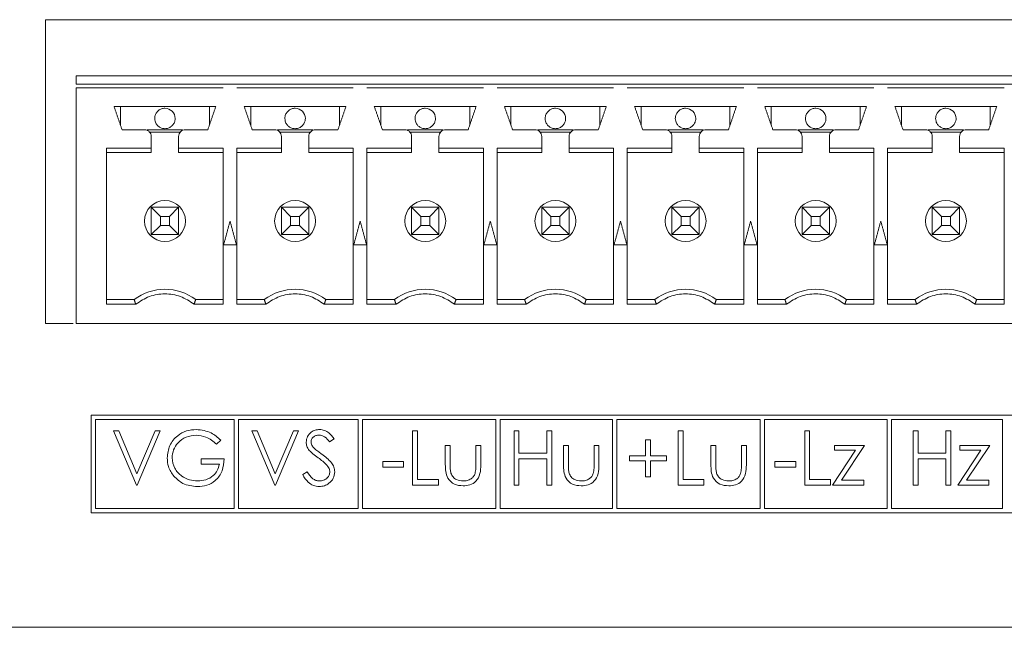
# Model space of a CAD drawing. Header units: inches. Extents: x 0.2 to 16.3, y 0.2 to 11.5.
# Tile 58 of 73: x 7.7 to 8.9, y 9.3 to 10. Entities that reach past the tile are written whole.
import ezdxf

# ---------------------------------------------------------------- set-up
doc = ezdxf.new("R2010")
doc.units = ezdxf.units.IN
doc.header["$MEASUREMENT"] = 0

msp = doc.modelspace()

# ---------------------------------------------------------------- linework, layer by layer
at = {"color": 7, "linetype": 'Continuous', "lineweight": 15}
for p, q in [((7.7564, 9.9653), (9.9814, 9.9653)), ((7.7564, 9.6153), (7.7564, 9.9653)), ((7.7917, 9.8909), (7.7917, 9.9008)), ((9.9464, 9.9008), (7.7917, 9.9008)), ((7.8429, 9.8437), (7.8429, 9.8653)), ((7.9453, 9.8653), (7.9453, 9.8437)), ((7.9929, 9.8437), (7.9929, 9.8653)), ((8.0953, 9.8653), (8.0953, 9.8437)), ((8.1429, 9.8437), (8.1429, 9.8653)), ((8.2453, 9.8653), (8.2453, 9.8437)), ((8.2929, 9.8437), (8.2929, 9.8653)), ((8.3953, 9.8653), (8.3953, 9.8437)), ((8.4429, 9.8437), (8.4429, 9.8653)), ((8.5453, 9.8653), (8.5453, 9.8437)), ((8.5929, 9.8437), (8.5929, 9.8653)), ((8.6953, 9.8653), (8.6953, 9.8437)), ((8.7429, 9.8437), (8.7429, 9.8653)), ((8.8453, 9.8653), (8.8453, 9.8437)), ((7.8738, 9.8385), (7.9144, 9.8385)), ((8.0238, 9.8385), (8.0644, 9.8385)), ((8.1738, 9.8385), (8.2144, 9.8385)), ((8.3238, 9.8385), (8.3644, 9.8385)), ((8.4738, 9.8385), (8.5144, 9.8385)), ((8.6238, 9.8385), (8.6644, 9.8385)), ((8.7738, 9.8385), (8.8144, 9.8385)), ((7.9118, 9.8358), (7.8763, 9.8358)), ((8.0618, 9.8358), (8.0263, 9.8358)), ((8.2118, 9.8358), (8.1763, 9.8358)), ((8.3618, 9.8358), (8.3263, 9.8358)), ((8.5118, 9.8358), (8.4763, 9.8358)), ((8.6618, 9.8358), (8.6263, 9.8358)), ((8.8118, 9.8358), (8.7763, 9.8358)), ((7.8783, 9.8122), (7.8269, 9.8122)), ((7.9098, 9.8122), (7.9612, 9.8122)), ((8.0283, 9.8122), (7.9769, 9.8122)), ((8.0598, 9.8122), (8.1112, 9.8122)), ((8.1783, 9.8122), (8.1269, 9.8122)), ((8.2098, 9.8122), (8.2612, 9.8122)), ((8.3283, 9.8122), (8.2769, 9.8122)), ((8.3598, 9.8122), (8.4112, 9.8122)), ((8.4783, 9.8122), (8.4269, 9.8122)), ((8.5098, 9.8122), (8.5612, 9.8122)), ((8.6283, 9.8122), (8.5769, 9.8122)), ((8.6598, 9.8122), (8.7112, 9.8122)), ((8.7783, 9.8122), (8.7269, 9.8122)), ((8.8098, 9.8122), (8.8612, 9.8122)), ((7.8889, 9.7386), (7.8783, 9.7492)), ((7.8783, 9.7492), (7.9098, 9.7492)), ((7.8783, 9.7177), (7.8783, 9.7492)), ((7.9098, 9.7492), (7.8993, 9.7386)), ((7.9098, 9.7492), (7.9098, 9.7177)), ((8.0389, 9.7386), (8.0283, 9.7492)), ((8.0283, 9.7492), (8.0598, 9.7492)), ((8.0283, 9.7177), (8.0283, 9.7492)), ((8.0598, 9.7492), (8.0493, 9.7386)), ((8.0598, 9.7492), (8.0598, 9.7177)), ((8.1783, 9.7492), (8.1889, 9.7386)), ((8.1783, 9.7177), (8.1783, 9.7492)), ((8.1783, 9.7492), (8.2098, 9.7492)), ((8.2098, 9.7492), (8.1993, 9.7386)), ((8.2098, 9.7492), (8.2098, 9.7177)), ((8.3283, 9.7492), (8.3389, 9.7386)), ((8.3283, 9.7177), (8.3283, 9.7492)), ((8.3283, 9.7492), (8.3598, 9.7492)), ((8.3493, 9.7386), (8.3598, 9.7492)), ((8.3598, 9.7492), (8.3598, 9.7177)), ((8.4783, 9.7492), (8.4889, 9.7386)), ((8.4783, 9.7492), (8.5098, 9.7492)), ((8.4783, 9.7177), (8.4783, 9.7492)), ((8.5098, 9.7492), (8.4993, 9.7386)), ((8.5098, 9.7492), (8.5098, 9.7177)), ((8.6283, 9.7492), (8.6389, 9.7386)), ((8.6283, 9.7177), (8.6283, 9.7492)), ((8.6283, 9.7492), (8.6598, 9.7492)), ((8.6493, 9.7386), (8.6598, 9.7492)), ((8.6598, 9.7492), (8.6598, 9.7177)), ((8.7889, 9.7386), (8.7783, 9.7492)), ((8.7783, 9.7177), (8.7783, 9.7492)), ((8.7783, 9.7492), (8.8098, 9.7492)), ((8.8098, 9.7492), (8.7993, 9.7386)), ((8.8098, 9.7492), (8.8098, 9.7177)), ((7.8993, 9.7386), (7.8889, 9.7386)), ((7.8889, 9.7386), (7.8889, 9.7282)), ((7.8993, 9.7282), (7.8993, 9.7386)), ((8.0493, 9.7386), (8.0389, 9.7386)), ((8.0389, 9.7386), (8.0389, 9.7282)), ((8.0493, 9.7282), (8.0493, 9.7386)), ((8.1889, 9.7386), (8.1889, 9.7282)), ((8.1993, 9.7386), (8.1889, 9.7386)), ((8.1993, 9.7282), (8.1993, 9.7386)), ((8.3389, 9.7386), (8.3389, 9.7282)), ((8.3493, 9.7386), (8.3389, 9.7386)), ((8.3493, 9.7282), (8.3493, 9.7386)), ((8.4889, 9.7386), (8.4889, 9.7282)), ((8.4993, 9.7386), (8.4889, 9.7386)), ((8.4993, 9.7282), (8.4993, 9.7386)), ((8.6389, 9.7386), (8.6389, 9.7282)), ((8.6493, 9.7386), (8.6389, 9.7386)), ((8.6493, 9.7282), (8.6493, 9.7386)), ((8.7889, 9.7386), (8.7889, 9.7282)), ((8.7993, 9.7386), (8.7889, 9.7386)), ((8.7993, 9.7282), (8.7993, 9.7386)), ((7.8783, 9.7177), (7.8889, 9.7282)), ((7.8889, 9.7282), (7.8993, 9.7282)), ((7.9098, 9.7177), (7.8993, 9.7282)), ((8.0283, 9.7177), (8.0389, 9.7282)), ((8.0389, 9.7282), (8.0493, 9.7282)), ((8.0598, 9.7177), (8.0493, 9.7282)), ((8.1889, 9.7282), (8.1783, 9.7177)), ((8.1889, 9.7282), (8.1993, 9.7282)), ((8.2098, 9.7177), (8.1993, 9.7282)), ((8.3283, 9.7177), (8.3389, 9.7282)), ((8.3389, 9.7282), (8.3493, 9.7282)), ((8.3493, 9.7282), (8.3598, 9.7177)), ((8.4889, 9.7282), (8.4783, 9.7177)), ((8.4889, 9.7282), (8.4993, 9.7282)), ((8.5098, 9.7177), (8.4993, 9.7282)), ((8.6283, 9.7177), (8.6389, 9.7282)), ((8.6389, 9.7282), (8.6493, 9.7282)), ((8.6493, 9.7282), (8.6598, 9.7177)), ((8.7783, 9.7177), (8.7889, 9.7282)), ((8.7889, 9.7282), (8.7993, 9.7282)), ((8.8098, 9.7177), (8.7993, 9.7282)), ((7.9098, 9.7177), (7.8783, 9.7177)), ((8.0598, 9.7177), (8.0283, 9.7177)), ((8.2098, 9.7177), (8.1783, 9.7177)), ((8.3598, 9.7177), (8.3283, 9.7177)), ((8.5098, 9.7177), (8.4783, 9.7177)), ((8.6598, 9.7177), (8.6283, 9.7177)), ((8.8098, 9.7177), (8.7783, 9.7177)), ((7.8586, 9.6429), (7.8269, 9.6429)), ((7.9295, 9.6429), (7.9612, 9.6429)), ((8.0086, 9.6429), (7.9769, 9.6429)), ((8.0795, 9.6429), (8.1112, 9.6429)), ((8.1586, 9.6429), (8.1269, 9.6429)), ((8.2295, 9.6429), (8.2612, 9.6429)), ((8.3086, 9.6429), (8.2769, 9.6429)), ((8.3795, 9.6429), (8.4112, 9.6429)), ((8.4586, 9.6429), (8.4269, 9.6429)), ((8.5295, 9.6429), (8.5612, 9.6429)), ((8.6086, 9.6429), (8.5769, 9.6429)), ((8.6795, 9.6429), (8.7112, 9.6429)), ((8.7586, 9.6429), (8.7269, 9.6429)), ((8.8295, 9.6429), (8.8612, 9.6429)), ((7.7884, 9.6153), (7.7564, 9.6153)), ((9.9529, 9.5096), (7.8091, 9.5096)), ((7.8091, 9.5096), (7.8091, 9.3973)), ((7.8141, 9.5046), (7.8141, 9.4023)), ((7.9738, 9.5046), (7.8141, 9.5046)), ((7.9738, 9.4023), (7.9738, 9.5046)), ((7.9788, 9.5046), (7.9788, 9.4023)), ((8.1169, 9.5046), (7.9788, 9.5046)), ((8.1169, 9.4023), (8.1169, 9.5046)), ((8.1219, 9.5046), (8.1219, 9.4023)), ((8.2754, 9.5046), (8.1219, 9.5046)), ((8.2754, 9.4023), (8.2754, 9.5046)), ((8.2804, 9.5046), (8.2804, 9.4023)), ((8.41, 9.5046), (8.2804, 9.5046)), ((8.41, 9.4023), (8.41, 9.5046)), ((8.415, 9.5046), (8.415, 9.4023)), ((8.5802, 9.5046), (8.415, 9.5046)), ((8.5802, 9.4023), (8.5802, 9.5046)), ((8.7263, 9.5046), (8.5852, 9.5046)), ((8.5852, 9.5046), (8.5852, 9.4023)), ((8.7263, 9.4023), (8.7263, 9.5046)), ((8.7313, 9.5046), (8.7313, 9.4023)), ((8.8592, 9.5046), (8.7313, 9.5046)), ((8.8592, 9.4023), (8.8592, 9.5046)), ((7.835, 9.4916), (7.841, 9.4916)), ((7.8614, 9.4291), (7.835, 9.4916)), ((7.841, 9.4916), (7.8618, 9.4423)), ((7.8618, 9.4423), (7.8827, 9.4916)), ((7.8887, 9.4916), (7.8622, 9.4291)), ((7.8827, 9.4916), (7.8887, 9.4916)), ((7.9944, 9.4916), (8.0005, 9.4916)), ((8.0209, 9.4291), (7.9944, 9.4916)), ((8.0005, 9.4916), (8.0213, 9.4423)), ((8.0213, 9.4423), (8.0421, 9.4916)), ((8.0481, 9.4916), (8.0217, 9.4291)), ((8.0421, 9.4916), (8.0481, 9.4916)), ((8.1795, 9.4916), (8.1852, 9.4916)), ((8.1795, 9.4291), (8.1795, 9.4916)), ((8.1852, 9.4916), (8.1852, 9.4355)), ((8.2965, 9.4916), (8.3021, 9.4916)), ((8.2965, 9.4291), (8.2965, 9.4916)), ((8.3021, 9.4916), (8.3021, 9.466)), ((8.3342, 9.4916), (8.3398, 9.4916)), ((8.3342, 9.466), (8.3342, 9.4916)), ((8.3398, 9.4916), (8.3398, 9.4291)), ((8.4856, 9.4916), (8.4912, 9.4916)), ((8.4856, 9.4291), (8.4856, 9.4916)), ((8.4912, 9.4916), (8.4912, 9.4355)), ((8.6315, 9.4291), (8.6315, 9.4916)), ((8.6315, 9.4916), (8.6371, 9.4916)), ((8.6371, 9.4916), (8.6371, 9.4355)), ((8.7565, 9.4916), (8.7621, 9.4916)), ((8.7565, 9.4291), (8.7565, 9.4916)), ((8.7621, 9.4916), (8.7621, 9.466)), ((8.7941, 9.4916), (8.7997, 9.4916)), ((8.7941, 9.466), (8.7941, 9.4916)), ((8.7997, 9.4916), (8.7997, 9.4291)), ((7.9584, 9.4809), (7.9536, 9.4764)), ((8.089, 9.4826), (8.0839, 9.4788)), ((8.448, 9.4812), (8.4536, 9.4812)), ((8.448, 9.4627), (8.448, 9.4812)), ((8.4536, 9.4812), (8.4536, 9.4627)), ((8.2172, 9.4748), (8.2228, 9.4748)), ((8.2172, 9.4529), (8.2172, 9.4748)), ((8.2228, 9.4748), (8.2228, 9.4536)), ((8.2525, 9.4748), (8.2581, 9.4748)), ((8.2525, 9.4536), (8.2525, 9.4748)), ((8.2581, 9.4748), (8.2581, 9.4525)), ((8.3021, 9.466), (8.3342, 9.466)), ((8.3534, 9.4748), (8.359, 9.4748)), ((8.3534, 9.4529), (8.3534, 9.4748)), ((8.359, 9.4748), (8.359, 9.4536)), ((8.3887, 9.4748), (8.3943, 9.4748)), ((8.3887, 9.4536), (8.3887, 9.4748)), ((8.3943, 9.4748), (8.3943, 9.4525)), ((8.5233, 9.4748), (8.5289, 9.4748)), ((8.5233, 9.4529), (8.5233, 9.4748)), ((8.5289, 9.4748), (8.5289, 9.4536)), ((8.5586, 9.4748), (8.5642, 9.4748)), ((8.5586, 9.4536), (8.5586, 9.4748)), ((8.5642, 9.4748), (8.5642, 9.4525)), ((8.6635, 9.4291), (8.6901, 9.4692)), ((8.6659, 9.4692), (8.6659, 9.4748)), ((8.6659, 9.4748), (8.7004, 9.4748)), ((8.6901, 9.4692), (8.6659, 9.4692)), ((8.7004, 9.4748), (8.6738, 9.4347)), ((8.7621, 9.466), (8.7941, 9.466)), ((8.8078, 9.4291), (8.8343, 9.4692)), ((8.8102, 9.4748), (8.8446, 9.4748)), ((8.8102, 9.4692), (8.8102, 9.4748)), ((8.8343, 9.4692), (8.8102, 9.4692)), ((8.8446, 9.4748), (8.818, 9.4347)), ((7.936, 9.4595), (7.9624, 9.4595)), ((7.936, 9.4531), (7.936, 9.4595)), ((7.9568, 9.4531), (7.936, 9.4531)), ((8.1451, 9.4563), (8.1691, 9.4563)), ((8.1451, 9.4499), (8.1451, 9.4563)), ((8.1691, 9.4563), (8.1691, 9.4499)), ((8.3021, 9.4595), (8.3021, 9.4291)), ((8.3342, 9.4595), (8.3021, 9.4595)), ((8.3342, 9.4291), (8.3342, 9.4595)), ((8.4295, 9.4627), (8.448, 9.4627)), ((8.4295, 9.4571), (8.4295, 9.4627)), ((8.448, 9.4571), (8.4295, 9.4571)), ((8.448, 9.4387), (8.448, 9.4571)), ((8.4536, 9.4627), (8.472, 9.4627)), ((8.4536, 9.4571), (8.4536, 9.4387)), ((8.472, 9.4571), (8.4536, 9.4571)), ((8.472, 9.4627), (8.472, 9.4571)), ((8.597, 9.4499), (8.597, 9.4563)), ((8.597, 9.4563), (8.6211, 9.4563)), ((8.6211, 9.4563), (8.6211, 9.4499)), ((8.7941, 9.4595), (8.7621, 9.4595)), ((8.7621, 9.4595), (8.7621, 9.4291)), ((8.7941, 9.4291), (8.7941, 9.4595)), ((8.0529, 9.4412), (8.0582, 9.4443)), ((8.1691, 9.4499), (8.1451, 9.4499)), ((8.6211, 9.4499), (8.597, 9.4499)), ((8.1852, 9.4355), (8.2092, 9.4355)), ((8.2092, 9.4355), (8.2092, 9.4291)), ((8.4536, 9.4387), (8.448, 9.4387)), ((8.4912, 9.4355), (8.5153, 9.4355)), ((8.5153, 9.4355), (8.5153, 9.4291)), ((8.6371, 9.4355), (8.6611, 9.4355)), ((8.6611, 9.4355), (8.6611, 9.4291)), ((8.6738, 9.4347), (8.6996, 9.4347)), ((8.6996, 9.4347), (8.6996, 9.4291)), ((8.818, 9.4347), (8.8438, 9.4347)), ((8.8438, 9.4347), (8.8438, 9.4291)), ((7.8622, 9.4291), (7.8614, 9.4291)), ((8.0217, 9.4291), (8.0209, 9.4291)), ((8.2092, 9.4291), (8.1795, 9.4291)), ((8.3021, 9.4291), (8.2965, 9.4291)), ((8.3398, 9.4291), (8.3342, 9.4291)), ((8.5153, 9.4291), (8.4856, 9.4291)), ((8.6611, 9.4291), (8.6315, 9.4291)), ((8.6996, 9.4291), (8.6635, 9.4291)), ((8.7621, 9.4291), (8.7565, 9.4291)), ((8.7997, 9.4291), (8.7941, 9.4291)), ((8.8438, 9.4291), (8.8078, 9.4291)), ((7.8091, 9.3973), (9.9529, 9.3973)), ((7.8141, 9.4023), (7.9738, 9.4023)), ((7.9788, 9.4023), (8.1169, 9.4023)), ((8.1219, 9.4023), (8.2754, 9.4023)), ((8.2804, 9.4023), (8.41, 9.4023)), ((8.415, 9.4023), (8.5802, 9.4023)), ((8.5852, 9.4023), (8.7263, 9.4023)), ((8.7313, 9.4023), (8.8592, 9.4023)), ((7.5064, 9.2653), (10.2514, 9.2653))]:
    msp.add_line(p, q, dxfattribs=at)
for centre, radius, start, end in [((7.8941, 9.8515), 0.0118, 0, 90), ((8.0441, 9.8515), 0.0118, 0, 90), ((8.1941, 9.8515), 0.0118, 0, 90), ((8.3441, 9.8515), 0.0118, 0, 90), ((8.4941, 9.8515), 0.0118, 0, 90), ((8.6441, 9.8515), 0.0118, 0, 90), ((8.7941, 9.8515), 0.0118, 0, 90), ((7.8941, 9.7334), 0.0236, 360, 180), ((8.0441, 9.7334), 0.0236, 360, 180), ((8.1941, 9.7334), 0.0236, 360, 180), ((8.3441, 9.7334), 0.0236, 360, 180), ((8.4941, 9.7334), 0.0236, 360, 180), ((8.6441, 9.7334), 0.0236, 360, 180), ((8.7941, 9.7334), 0.0236, 360, 180), ((7.8941, 9.7334), 0.0236, 180, 360), ((8.0441, 9.7334), 0.0236, 180, 360), ((8.1941, 9.7334), 0.0236, 180, 360), ((8.3441, 9.7334), 0.0236, 180, 360), ((8.4941, 9.7334), 0.0236, 180, 360), ((8.6441, 9.7334), 0.0236, 180, 360), ((8.7941, 9.7334), 0.0236, 180, 360), ((7.8941, 9.5956), 0.0591, 53.1301, 126.8699), ((8.0441, 9.5956), 0.0591, 53.1301, 126.8699), ((8.1941, 9.5956), 0.0591, 53.1301, 126.8699), ((8.3441, 9.5956), 0.0591, 53.1301, 126.8699), ((8.4941, 9.5956), 0.0591, 53.1301, 126.8699), ((8.6441, 9.5956), 0.0591, 53.1301, 126.8699), ((8.7941, 9.5956), 0.0591, 53.1301, 126.8699)]:
    msp.add_arc(centre, radius, start, end, dxfattribs=at)
for points in [[(7.7917, 9.8909), (7.9612, 9.8909)], [(7.7917, 9.6153), (7.7917, 9.887)], [(7.7917, 9.887), (7.9612, 9.887)], [(7.9612, 9.8909), (7.977, 9.8909)], [(7.9769, 9.8909), (8.1112, 9.8909)], [(7.9769, 9.887), (8.1112, 9.887)], [(8.1112, 9.8909), (8.127, 9.8909)], [(8.1269, 9.8909), (8.2612, 9.8909)], [(8.1269, 9.887), (8.2612, 9.887)], [(8.2612, 9.8909), (8.277, 9.8909)], [(8.2769, 9.8909), (8.4112, 9.8909)], [(8.2769, 9.887), (8.4112, 9.887)], [(8.4112, 9.8909), (8.427, 9.8909)], [(8.4269, 9.8909), (8.5612, 9.8909)], [(8.4269, 9.887), (8.5612, 9.887)], [(8.5612, 9.8909), (8.577, 9.8909)], [(8.5769, 9.8909), (8.7112, 9.8909)], [(8.5769, 9.887), (8.7112, 9.887)], [(8.7112, 9.8909), (8.727, 9.8909)], [(8.7269, 9.8909), (8.8612, 9.8909)], [(8.7269, 9.887), (8.8612, 9.887)], [(8.8612, 9.8909), (8.877, 9.8909)], [(7.9527, 9.8653), (7.8354, 9.8653)], [(7.8447, 9.8385), (7.8354, 9.8653)], [(7.9527, 9.8653), (7.9435, 9.8385)], [(8.1027, 9.8653), (7.9854, 9.8653)], [(7.9947, 9.8385), (7.9854, 9.8653)], [(8.1027, 9.8653), (8.0935, 9.8385)], [(8.2527, 9.8653), (8.1354, 9.8653)], [(8.1447, 9.8385), (8.1354, 9.8653)], [(8.2527, 9.8653), (8.2435, 9.8385)], [(8.4027, 9.8653), (8.2854, 9.8653)], [(8.2947, 9.8385), (8.2854, 9.8653)], [(8.4027, 9.8653), (8.3935, 9.8385)], [(8.5527, 9.8653), (8.4354, 9.8653)], [(8.4447, 9.8385), (8.4354, 9.8653)], [(8.5527, 9.8653), (8.5435, 9.8385)], [(8.7027, 9.8653), (8.5854, 9.8653)], [(8.5947, 9.8385), (8.5854, 9.8653)], [(8.7027, 9.8653), (8.6935, 9.8385)], [(8.8527, 9.8653), (8.7354, 9.8653)], [(8.7447, 9.8385), (8.7354, 9.8653)], [(8.8527, 9.8653), (8.8435, 9.8385)], [(7.8705, 9.8385), (7.8447, 9.8385)], [(7.9435, 9.8385), (7.9177, 9.8385)], [(8.0205, 9.8385), (7.9947, 9.8385)], [(8.0935, 9.8385), (8.0677, 9.8385)], [(8.1705, 9.8385), (8.1447, 9.8385)], [(8.2435, 9.8385), (8.2177, 9.8385)], [(8.3205, 9.8385), (8.2947, 9.8385)], [(8.3935, 9.8385), (8.3677, 9.8385)], [(8.4705, 9.8385), (8.4447, 9.8385)], [(8.5435, 9.8385), (8.5177, 9.8385)], [(8.6205, 9.8385), (8.5947, 9.8385)], [(8.6935, 9.8385), (8.6677, 9.8385)], [(8.7705, 9.8385), (8.7447, 9.8385)], [(8.8435, 9.8385), (8.8177, 9.8385)], [(7.8783, 9.8174), (7.8783, 9.8307)], [(7.9098, 9.8307), (7.9098, 9.8174)], [(8.0283, 9.8174), (8.0283, 9.8307)], [(8.0598, 9.8307), (8.0598, 9.8174)], [(8.1783, 9.8174), (8.1783, 9.8307)], [(8.2098, 9.8307), (8.2098, 9.8174)], [(8.3283, 9.8174), (8.3283, 9.8307)], [(8.3598, 9.8307), (8.3598, 9.8174)], [(8.4783, 9.8174), (8.4783, 9.8307)], [(8.5098, 9.8307), (8.5098, 9.8174)], [(8.6283, 9.8174), (8.6283, 9.8307)], [(8.6598, 9.8307), (8.6598, 9.8174)], [(8.7783, 9.8174), (8.7783, 9.8307)], [(8.8098, 9.8307), (8.8098, 9.8174)], [(7.8783, 9.8174), (7.8269, 9.8174)], [(7.8269, 9.8174), (7.8269, 9.6376)], [(7.8783, 9.8122), (7.8783, 9.8174)], [(7.9612, 9.8174), (7.9098, 9.8174)], [(7.9098, 9.8174), (7.9098, 9.8122)], [(7.9612, 9.6376), (7.9612, 9.8174)], [(8.0283, 9.8174), (7.9769, 9.8174)], [(7.9769, 9.8174), (7.9769, 9.6376)], [(8.0283, 9.8122), (8.0283, 9.8174)], [(8.1112, 9.8174), (8.0598, 9.8174)], [(8.0598, 9.8174), (8.0598, 9.8122)], [(8.1112, 9.6376), (8.1112, 9.8174)], [(8.1783, 9.8174), (8.1269, 9.8174)], [(8.1269, 9.8174), (8.1269, 9.6376)], [(8.1783, 9.8122), (8.1783, 9.8174)], [(8.2612, 9.8174), (8.2098, 9.8174)], [(8.2098, 9.8174), (8.2098, 9.8122)], [(8.2612, 9.6376), (8.2612, 9.8174)], [(8.3283, 9.8174), (8.2769, 9.8174)], [(8.2769, 9.8174), (8.2769, 9.6376)], [(8.3283, 9.8122), (8.3283, 9.8174)], [(8.4112, 9.8174), (8.3598, 9.8174)], [(8.3598, 9.8174), (8.3598, 9.8122)], [(8.4112, 9.6376), (8.4112, 9.8174)], [(8.4783, 9.8174), (8.4269, 9.8174)], [(8.4269, 9.8174), (8.4269, 9.6376)], [(8.4783, 9.8122), (8.4783, 9.8174)], [(8.5612, 9.8174), (8.5098, 9.8174)], [(8.5098, 9.8174), (8.5098, 9.8122)], [(8.5612, 9.6376), (8.5612, 9.8174)], [(8.6283, 9.8174), (8.5769, 9.8174)], [(8.5769, 9.8174), (8.5769, 9.6376)], [(8.6283, 9.8122), (8.6283, 9.8174)], [(8.7112, 9.8174), (8.6598, 9.8174)], [(8.6598, 9.8174), (8.6598, 9.8122)], [(8.7112, 9.6376), (8.7112, 9.8174)], [(8.7783, 9.8174), (8.7269, 9.8174)], [(8.7269, 9.8174), (8.7269, 9.6376)], [(8.7783, 9.8122), (8.7783, 9.8174)], [(8.8612, 9.8174), (8.8098, 9.8174)], [(8.8098, 9.8174), (8.8098, 9.8122)], [(8.8612, 9.6376), (8.8612, 9.8174)], [(7.9691, 9.7334), (7.9617, 9.7059)], [(7.9765, 9.7059), (7.9691, 9.7334)], [(8.1191, 9.7334), (8.1117, 9.7059)], [(8.1265, 9.7059), (8.1191, 9.7334)], [(8.2691, 9.7334), (8.2617, 9.7059)], [(8.2765, 9.7059), (8.2691, 9.7334)], [(8.4191, 9.7334), (8.4117, 9.7059)], [(8.4265, 9.7059), (8.4191, 9.7334)], [(8.5691, 9.7334), (8.5617, 9.7059)], [(8.5765, 9.7059), (8.5691, 9.7334)], [(8.7191, 9.7334), (8.7117, 9.7059)], [(8.7265, 9.7059), (8.7191, 9.7334)], [(7.9617, 9.7059), (7.9765, 9.7059)], [(8.1117, 9.7059), (8.1265, 9.7059)], [(8.2617, 9.7059), (8.2765, 9.7059)], [(8.4117, 9.7059), (8.4265, 9.7059)], [(8.5617, 9.7059), (8.5765, 9.7059)], [(8.7117, 9.7059), (8.7265, 9.7059)], [(7.8269, 9.6376), (7.8604, 9.6376)], [(7.8604, 9.6376), (7.8586, 9.6429)], [(7.9295, 9.6429), (7.9277, 9.6376)], [(7.9277, 9.6376), (7.9612, 9.6376)], [(7.9769, 9.6376), (8.0104, 9.6376)], [(8.0104, 9.6376), (8.0086, 9.6429)], [(8.0795, 9.6429), (8.0777, 9.6376)], [(8.0777, 9.6376), (8.1112, 9.6376)], [(8.1269, 9.6376), (8.1604, 9.6376)], [(8.1604, 9.6376), (8.1586, 9.6429)], [(8.2295, 9.6429), (8.2277, 9.6376)], [(8.2277, 9.6376), (8.2612, 9.6376)], [(8.2769, 9.6376), (8.3104, 9.6376)], [(8.3104, 9.6376), (8.3086, 9.6429)], [(8.3795, 9.6429), (8.3777, 9.6376)], [(8.3777, 9.6376), (8.4112, 9.6376)], [(8.4269, 9.6376), (8.4604, 9.6376)], [(8.4604, 9.6376), (8.4586, 9.6429)], [(8.5277, 9.6376), (8.5295, 9.6429)], [(8.5277, 9.6376), (8.5612, 9.6376)], [(8.5769, 9.6376), (8.6104, 9.6376)], [(8.6104, 9.6376), (8.6086, 9.6429)], [(8.6795, 9.6429), (8.6777, 9.6376)], [(8.6777, 9.6376), (8.7112, 9.6376)], [(8.7269, 9.6376), (8.7604, 9.6376)], [(8.7604, 9.6376), (8.7586, 9.6429)], [(8.8277, 9.6376), (8.8295, 9.6429)], [(8.8277, 9.6376), (8.8612, 9.6376)], [(9.9464, 9.6153), (7.7917, 9.6153)]]:
    msp.add_open_spline(points, degree=1, dxfattribs=at)
for points, knots in [([(7.8941, 9.8634), (7.8927, 9.8632), (7.8901, 9.863), (7.8866, 9.8609), (7.8839, 9.8579), (7.8825, 9.8546), (7.8823, 9.8524), (7.8823, 9.8515), (7.8823, 9.8515)], [0, 0, 0, 0, 0.214693, 0.429388, 0.644083, 0.858774, 0.999786, 1, 1, 1, 1]), ([(8.0441, 9.8634), (8.0427, 9.8632), (8.0401, 9.863), (8.0366, 9.8609), (8.0339, 9.8579), (8.0325, 9.8546), (8.0323, 9.8524), (8.0323, 9.8515), (8.0323, 9.8515)], [0, 0, 0, 0, 0.214693, 0.429387, 0.644083, 0.858774, 0.999786, 1, 1, 1, 1]), ([(8.1941, 9.8634), (8.1927, 9.8632), (8.1901, 9.863), (8.1866, 9.8609), (8.1839, 9.8579), (8.1825, 9.8546), (8.1823, 9.8524), (8.1823, 9.8515), (8.1823, 9.8515)], [0, 0, 0, 0, 0.214694, 0.4293875, 0.6440829, 0.8587736, 0.9997856, 1, 1, 1, 1]), ([(8.3441, 9.8634), (8.3427, 9.8632), (8.3401, 9.863), (8.3366, 9.8609), (8.3339, 9.8579), (8.3325, 9.8546), (8.3323, 9.8524), (8.3323, 9.8515), (8.3323, 9.8515)], [0, 0, 0, 0, 0.2146943, 0.4293878, 0.6440828, 0.8587736, 0.9997856, 1, 1, 1, 1]), ([(8.4941, 9.8634), (8.4927, 9.8632), (8.4901, 9.863), (8.4866, 9.8609), (8.4839, 9.8579), (8.4825, 9.8546), (8.4823, 9.8524), (8.4823, 9.8515), (8.4823, 9.8515)], [0, 0, 0, 0, 0.214694, 0.429388, 0.644083, 0.858774, 0.999786, 1, 1, 1, 1]), ([(8.6441, 9.8634), (8.6427, 9.8632), (8.6401, 9.863), (8.6366, 9.8609), (8.6339, 9.8579), (8.6325, 9.8546), (8.6323, 9.8524), (8.6323, 9.8515), (8.6323, 9.8515)], [0, 0, 0, 0, 0.2146952, 0.4293881, 0.6440827, 0.8587737, 0.9997856, 1, 1, 1, 1]), ([(8.7941, 9.8634), (8.7927, 9.8632), (8.7901, 9.863), (8.7866, 9.8609), (8.7839, 9.8579), (8.7825, 9.8546), (8.7823, 9.8524), (8.7823, 9.8515), (8.7823, 9.8515)], [0, 0, 0, 0, 0.214693, 0.429388, 0.644083, 0.858774, 0.999786, 1, 1, 1, 1]), ([(7.8823, 9.8515), (7.8824, 9.8504), (7.8826, 9.8479), (7.8843, 9.8446), (7.887, 9.8419), (7.8902, 9.8401), (7.8928, 9.8399), (7.8941, 9.8397)], [0, 0, 0, 0, 0.18082, 0.40955, 0.590373, 0.789796, 1, 1, 1, 1]), ([(7.8941, 9.8397), (7.8954, 9.8399), (7.8981, 9.8401), (7.9016, 9.8422), (7.9043, 9.8452), (7.9056, 9.8485), (7.9059, 9.8507), (7.9059, 9.8515), (7.9059, 9.8515)], [0, 0, 0, 0, 0.2146934, 0.4293883, 0.6440831, 0.8587736, 0.9997856, 1, 1, 1, 1]), ([(8.0323, 9.8515), (8.0324, 9.8504), (8.0326, 9.8479), (8.0343, 9.8446), (8.037, 9.8419), (8.0402, 9.8401), (8.0428, 9.8399), (8.0441, 9.8397)], [0, 0, 0, 0, 0.180821, 0.40955, 0.590374, 0.789795, 1, 1, 1, 1]), ([(8.0441, 9.8397), (8.0454, 9.8399), (8.0481, 9.8401), (8.0516, 9.8422), (8.0543, 9.8452), (8.0556, 9.8485), (8.0559, 9.8507), (8.0559, 9.8515), (8.0559, 9.8515)], [0, 0, 0, 0, 0.2146942, 0.429388, 0.6440833, 0.8587736, 0.9997856, 1, 1, 1, 1]), ([(8.1823, 9.8515), (8.1824, 9.8504), (8.1826, 9.8479), (8.1843, 9.8446), (8.187, 9.8419), (8.1902, 9.8401), (8.1928, 9.8399), (8.1941, 9.8397)], [0, 0, 0, 0, 0.180821, 0.40955, 0.590374, 0.789795, 1, 1, 1, 1]), ([(8.1941, 9.8397), (8.1954, 9.8399), (8.1981, 9.8401), (8.2016, 9.8422), (8.2043, 9.8452), (8.2056, 9.8485), (8.2059, 9.8507), (8.2059, 9.8515), (8.2059, 9.8515)], [0, 0, 0, 0, 0.214694, 0.429388, 0.644083, 0.858774, 0.999786, 1, 1, 1, 1]), ([(8.3323, 9.8515), (8.3324, 9.8504), (8.3326, 9.8479), (8.3343, 9.8446), (8.337, 9.8419), (8.3402, 9.8401), (8.3428, 9.8399), (8.3441, 9.8397)], [0, 0, 0, 0, 0.1808205, 0.4095497, 0.590374, 0.789795, 1, 1, 1, 1]), ([(8.3441, 9.8397), (8.3454, 9.8399), (8.3481, 9.8401), (8.3516, 9.8422), (8.3543, 9.8452), (8.3556, 9.8485), (8.3559, 9.8507), (8.3559, 9.8515), (8.3559, 9.8515)], [0, 0, 0, 0, 0.214694, 0.429387, 0.644083, 0.858774, 0.999786, 1, 1, 1, 1]), ([(8.4823, 9.8515), (8.4824, 9.8504), (8.4826, 9.8479), (8.4843, 9.8446), (8.487, 9.8419), (8.4902, 9.8401), (8.4928, 9.8399), (8.4941, 9.8397)], [0, 0, 0, 0, 0.1808205, 0.4095493, 0.5903742, 0.7897946, 1, 1, 1, 1]), ([(8.4941, 9.8397), (8.4954, 9.8399), (8.4981, 9.8401), (8.5016, 9.8422), (8.5043, 9.8452), (8.5056, 9.8485), (8.5059, 9.8507), (8.5059, 9.8515), (8.5059, 9.8515)], [0, 0, 0, 0, 0.214693, 0.429387, 0.644083, 0.858774, 0.999786, 1, 1, 1, 1]), ([(8.6323, 9.8515), (8.6324, 9.8504), (8.6326, 9.8479), (8.6343, 9.8446), (8.637, 9.8419), (8.6402, 9.8401), (8.6428, 9.8399), (8.6441, 9.8397)], [0, 0, 0, 0, 0.18082, 0.40955, 0.590373, 0.789794, 1, 1, 1, 1]), ([(8.6441, 9.8397), (8.6454, 9.8399), (8.6481, 9.8401), (8.6516, 9.8422), (8.6543, 9.8452), (8.6556, 9.8485), (8.6559, 9.8507), (8.6559, 9.8515), (8.6559, 9.8515)], [0, 0, 0, 0, 0.214694, 0.429387, 0.644083, 0.858773, 0.999786, 1, 1, 1, 1]), ([(8.7823, 9.8515), (8.7824, 9.8504), (8.7826, 9.8479), (8.7843, 9.8446), (8.787, 9.8419), (8.7902, 9.8401), (8.7928, 9.8399), (8.7941, 9.8397)], [0, 0, 0, 0, 0.18082, 0.40955, 0.590373, 0.789796, 1, 1, 1, 1]), ([(8.7941, 9.8397), (8.7954, 9.8399), (8.7981, 9.8401), (8.8016, 9.8422), (8.8043, 9.8452), (8.8056, 9.8485), (8.8059, 9.8507), (8.8059, 9.8515), (8.8059, 9.8515)], [0, 0, 0, 0, 0.2146934, 0.4293882, 0.6440829, 0.8587734, 0.9997856, 1, 1, 1, 1]), ([(7.8783, 9.8307), (7.8782, 9.8317), (7.878, 9.8338), (7.8762, 9.8364), (7.8735, 9.8382), (7.8715, 9.8384), (7.8705, 9.8385)], [0, 0, 0, 0, 0.249998, 0.500003, 0.750004, 1, 1, 1, 1]), ([(7.9177, 9.8385), (7.9167, 9.8384), (7.9146, 9.8382), (7.912, 9.8364), (7.9102, 9.8338), (7.9099, 9.8317), (7.9098, 9.8307)], [0, 0, 0, 0, 0.249998, 0.499997, 0.750003, 1, 1, 1, 1]), ([(8.0283, 9.8307), (8.0282, 9.8317), (8.028, 9.8338), (8.0262, 9.8364), (8.0235, 9.8382), (8.0215, 9.8384), (8.0205, 9.8385)], [0, 0, 0, 0, 0.249997, 0.500003, 0.750002, 1, 1, 1, 1]), ([(8.0677, 9.8385), (8.0667, 9.8384), (8.0646, 9.8382), (8.062, 9.8364), (8.0602, 9.8338), (8.0599, 9.8317), (8.0598, 9.8307)], [0, 0, 0, 0, 0.249998, 0.499997, 0.750003, 1, 1, 1, 1]), ([(8.1783, 9.8307), (8.1782, 9.8317), (8.178, 9.8338), (8.1762, 9.8364), (8.1735, 9.8382), (8.1715, 9.8384), (8.1705, 9.8385)], [0, 0, 0, 0, 0.249997, 0.500003, 0.750003, 1, 1, 1, 1]), ([(8.2177, 9.8385), (8.2167, 9.8384), (8.2146, 9.8382), (8.212, 9.8364), (8.2102, 9.8338), (8.2099, 9.8317), (8.2098, 9.8307)], [0, 0, 0, 0, 0.249998, 0.499997, 0.750003, 1, 1, 1, 1]), ([(8.3283, 9.8307), (8.3282, 9.8317), (8.328, 9.8338), (8.3262, 9.8364), (8.3235, 9.8382), (8.3215, 9.8384), (8.3205, 9.8385)], [0, 0, 0, 0, 0.249997, 0.500002, 0.750002, 1, 1, 1, 1]), ([(8.3677, 9.8385), (8.3667, 9.8384), (8.3646, 9.8382), (8.362, 9.8364), (8.3602, 9.8338), (8.3599, 9.8317), (8.3598, 9.8307)], [0, 0, 0, 0, 0.2499971, 0.4999972, 0.7500027, 1, 1, 1, 1]), ([(8.4783, 9.8307), (8.4782, 9.8317), (8.478, 9.8338), (8.4762, 9.8364), (8.4735, 9.8382), (8.4715, 9.8384), (8.4705, 9.8385)], [0, 0, 0, 0, 0.249997, 0.500003, 0.750002, 1, 1, 1, 1]), ([(8.5177, 9.8385), (8.5167, 9.8384), (8.5146, 9.8382), (8.512, 9.8364), (8.5102, 9.8338), (8.5099, 9.8317), (8.5098, 9.8307)], [0, 0, 0, 0, 0.249998, 0.499997, 0.750003, 1, 1, 1, 1]), ([(8.6283, 9.8307), (8.6282, 9.8317), (8.628, 9.8338), (8.6262, 9.8364), (8.6235, 9.8382), (8.6215, 9.8384), (8.6205, 9.8385)], [0, 0, 0, 0, 0.249998, 0.500003, 0.750004, 1, 1, 1, 1]), ([(8.6677, 9.8385), (8.6667, 9.8384), (8.6646, 9.8382), (8.662, 9.8364), (8.6602, 9.8338), (8.6599, 9.8317), (8.6598, 9.8307)], [0, 0, 0, 0, 0.249998, 0.499997, 0.750003, 1, 1, 1, 1]), ([(8.7783, 9.8307), (8.7782, 9.8317), (8.778, 9.8338), (8.7762, 9.8364), (8.7735, 9.8382), (8.7715, 9.8384), (8.7705, 9.8385)], [0, 0, 0, 0, 0.249997, 0.500003, 0.750002, 1, 1, 1, 1]), ([(8.8177, 9.8385), (8.8167, 9.8384), (8.8146, 9.8382), (8.812, 9.8364), (8.8102, 9.8338), (8.8099, 9.8317), (8.8098, 9.8307)], [0, 0, 0, 0, 0.249998, 0.499997, 0.750003, 1, 1, 1, 1]), ([(7.8604, 9.6376), (7.8655, 9.6409), (7.8757, 9.6476), (7.8941, 9.6503), (7.9124, 9.6476), (7.9226, 9.6409), (7.9277, 9.6376)], [0, 0, 0, 0, 0.25, 0.5, 0.75, 1, 1, 1, 1]), ([(8.0104, 9.6376), (8.0155, 9.6409), (8.0257, 9.6476), (8.0441, 9.6503), (8.0624, 9.6476), (8.0726, 9.6409), (8.0777, 9.6376)], [0, 0, 0, 0, 0.25, 0.5, 0.75, 1, 1, 1, 1]), ([(8.1604, 9.6376), (8.1655, 9.6409), (8.1757, 9.6476), (8.1941, 9.6503), (8.2124, 9.6476), (8.2226, 9.6409), (8.2277, 9.6376)], [0, 0, 0, 0, 0.2499996, 0.5, 0.7500004, 1, 1, 1, 1]), ([(8.3104, 9.6376), (8.3155, 9.6409), (8.3257, 9.6476), (8.3441, 9.6503), (8.3624, 9.6476), (8.3726, 9.6409), (8.3777, 9.6376)], [0, 0, 0, 0, 0.25, 0.5, 0.75, 1, 1, 1, 1]), ([(8.4604, 9.6376), (8.4655, 9.6409), (8.4757, 9.6476), (8.4941, 9.6503), (8.5124, 9.6476), (8.5226, 9.6409), (8.5277, 9.6376)], [0, 0, 0, 0, 0.25, 0.5, 0.75, 1, 1, 1, 1]), ([(8.6104, 9.6376), (8.6155, 9.6409), (8.6257, 9.6476), (8.6441, 9.6503), (8.6624, 9.6476), (8.6726, 9.6409), (8.6777, 9.6376)], [0, 0, 0, 0, 0.249999, 0.5, 0.750001, 1, 1, 1, 1]), ([(8.7604, 9.6376), (8.7655, 9.6409), (8.7757, 9.6476), (8.7941, 9.6503), (8.8124, 9.6476), (8.8226, 9.6409), (8.8277, 9.6376)], [0, 0, 0, 0, 0.2499998, 0.5, 0.7500002, 1, 1, 1, 1]), ([(7.8967, 9.4604), (7.8973, 9.4653), (7.8985, 9.4751), (7.9075, 9.4861), (7.9187, 9.4923), (7.9265, 9.4929), (7.9303, 9.4932)], [0, 0, 0, 0, 0.279589, 0.559072, 0.779411, 1, 1, 1, 1]), ([(7.9301, 9.4868), (7.9262, 9.4863), (7.9183, 9.4853), (7.909, 9.4787), (7.9034, 9.47), (7.9027, 9.4637), (7.9023, 9.4606)], [0, 0, 0, 0, 0.279847, 0.559555, 0.779847, 1, 1, 1, 1]), ([(7.9536, 9.4764), (7.9497, 9.4795), (7.9428, 9.4852), (7.934, 9.4863), (7.9301, 9.4868)], [0, 0, 0, 0, 0.559841, 1, 1, 1, 1]), ([(7.9303, 9.4932), (7.9363, 9.4925), (7.9469, 9.4911), (7.9549, 9.4841), (7.9584, 9.4809)], [0, 0, 0, 0, 0.5585792, 1, 1, 1, 1]), ([(8.0569, 9.4786), (8.0572, 9.4808), (8.0578, 9.4853), (8.062, 9.4901), (8.0671, 9.4928), (8.0706, 9.493), (8.0723, 9.4932)], [0, 0, 0, 0, 0.279549, 0.558797, 0.779376, 1, 1, 1, 1]), ([(8.0717, 9.4868), (8.0705, 9.4867), (8.0679, 9.4865), (8.0649, 9.4845), (8.0629, 9.4819), (8.0627, 9.4799), (8.0626, 9.4789)], [0, 0, 0, 0, 0.280273, 0.559926, 0.779922, 1, 1, 1, 1]), ([(8.0839, 9.4788), (8.0822, 9.481), (8.0797, 9.4842), (8.0751, 9.4865), (8.0728, 9.4867), (8.0717, 9.4868)], [0, 0, 0, 0, 0.55982, 0.779849, 1, 1, 1, 1]), ([(8.0723, 9.4932), (8.0743, 9.493), (8.0781, 9.4926), (8.0841, 9.489), (8.0872, 9.485), (8.089, 9.4826)], [0, 0, 0, 0, 0.27975, 0.559499, 1, 1, 1, 1]), ([(8.0604, 9.4691), (8.0593, 9.4707), (8.0574, 9.4736), (8.0571, 9.4771), (8.0569, 9.4786)], [0, 0, 0, 0, 0.559837, 1, 1, 1, 1]), ([(8.0626, 9.4789), (8.0626, 9.478), (8.0628, 9.4763), (8.0641, 9.4734), (8.0657, 9.4718), (8.0667, 9.4708)], [0, 0, 0, 0, 0.279948, 0.559772, 1, 1, 1, 1]), ([(8.0707, 9.4606), (8.0686, 9.462), (8.065, 9.4646), (8.0618, 9.4677), (8.0604, 9.4691)], [0, 0, 0, 0, 0.560412, 1, 1, 1, 1]), ([(8.0667, 9.4708), (8.0682, 9.4696), (8.071, 9.4675), (8.0738, 9.4655), (8.0751, 9.4646)], [0, 0, 0, 0, 0.559909, 1, 1, 1, 1]), ([(8.0751, 9.4646), (8.079, 9.4617), (8.0845, 9.4576), (8.0891, 9.4501), (8.0896, 9.4463), (8.0898, 9.4444)], [0, 0, 0, 0, 0.5601184, 0.7802836, 1, 1, 1, 1]), ([(7.9044, 9.4393), (7.9019, 9.4429), (7.8975, 9.4493), (7.8969, 9.457), (7.8967, 9.4604)], [0, 0, 0, 0, 0.559319, 1, 1, 1, 1]), ([(7.9023, 9.4606), (7.9029, 9.4565), (7.9042, 9.4482), (7.9125, 9.4395), (7.9222, 9.4347), (7.9287, 9.4342), (7.9319, 9.4339)], [0, 0, 0, 0, 0.27906, 0.558583, 0.779236, 1, 1, 1, 1]), ([(7.9624, 9.4595), (7.962, 9.4548), (7.9612, 9.4454), (7.9533, 9.4343), (7.9425, 9.4282), (7.9351, 9.4277), (7.9314, 9.4275)], [0, 0, 0, 0, 0.28035, 0.559367, 0.779371, 1, 1, 1, 1]), ([(7.9319, 9.4339), (7.9351, 9.4341), (7.9416, 9.4346), (7.9495, 9.4393), (7.955, 9.4457), (7.9562, 9.4507), (7.9568, 9.4531)], [0, 0, 0, 0, 0.280253, 0.559912, 0.779943, 1, 1, 1, 1]), ([(8.082, 9.4506), (8.08, 9.4527), (8.0766, 9.4564), (8.0725, 9.4593), (8.0707, 9.4606)], [0, 0, 0, 0, 0.559496, 1, 1, 1, 1]), ([(8.2377, 9.4283), (8.2342, 9.4286), (8.2273, 9.4291), (8.2176, 9.4383), (8.2173, 9.4474), (8.2172, 9.4529)], [0, 0, 0, 0, 0.280969, 0.559784, 1, 1, 1, 1]), ([(8.2228, 9.4536), (8.2228, 9.4516), (8.2228, 9.448), (8.2234, 9.4445), (8.2237, 9.4429)], [0, 0, 0, 0, 0.56038, 1, 1, 1, 1]), ([(8.2581, 9.4525), (8.258, 9.4491), (8.2579, 9.4423), (8.2535, 9.4334), (8.2457, 9.4288), (8.2404, 9.4285), (8.2377, 9.4283)], [0, 0, 0, 0, 0.281501, 0.559646, 0.779299, 1, 1, 1, 1]), ([(8.2515, 9.4425), (8.2519, 9.4445), (8.2525, 9.4482), (8.2525, 9.4519), (8.2525, 9.4536)], [0, 0, 0, 0, 0.559379, 1, 1, 1, 1]), ([(8.3739, 9.4283), (8.3704, 9.4286), (8.3635, 9.4291), (8.3538, 9.4383), (8.3536, 9.4474), (8.3534, 9.4529)], [0, 0, 0, 0, 0.280969, 0.559784, 1, 1, 1, 1]), ([(8.359, 9.4536), (8.359, 9.4516), (8.359, 9.448), (8.3596, 9.4445), (8.3599, 9.4429)], [0, 0, 0, 0, 0.56038, 1, 1, 1, 1]), ([(8.3943, 9.4525), (8.3942, 9.4491), (8.3941, 9.4423), (8.3897, 9.4334), (8.3819, 9.4288), (8.3766, 9.4285), (8.3739, 9.4283)], [0, 0, 0, 0, 0.281501, 0.559646, 0.779299, 1, 1, 1, 1]), ([(8.3878, 9.4425), (8.3881, 9.4445), (8.3887, 9.4482), (8.3887, 9.4519), (8.3887, 9.4536)], [0, 0, 0, 0, 0.559379, 1, 1, 1, 1]), ([(8.5438, 9.4283), (8.5403, 9.4286), (8.5334, 9.4291), (8.5236, 9.4383), (8.5234, 9.4474), (8.5233, 9.4529)], [0, 0, 0, 0, 0.280969, 0.559783, 1, 1, 1, 1]), ([(8.5289, 9.4536), (8.5289, 9.4516), (8.5289, 9.448), (8.5295, 9.4445), (8.5298, 9.4429)], [0, 0, 0, 0, 0.56038, 1, 1, 1, 1]), ([(8.5642, 9.4525), (8.5641, 9.4491), (8.564, 9.4423), (8.5596, 9.4334), (8.5518, 9.4288), (8.5464, 9.4285), (8.5438, 9.4283)], [0, 0, 0, 0, 0.281501, 0.559646, 0.779298, 1, 1, 1, 1]), ([(8.5576, 9.4425), (8.558, 9.4445), (8.5586, 9.4482), (8.5586, 9.4519), (8.5586, 9.4536)], [0, 0, 0, 0, 0.559379, 1, 1, 1, 1]), ([(8.0719, 9.4275), (8.0696, 9.4277), (8.065, 9.4282), (8.0579, 9.4329), (8.0548, 9.438), (8.0529, 9.4412)], [0, 0, 0, 0, 0.279879, 0.559666, 1, 1, 1, 1]), ([(8.0582, 9.4443), (8.0601, 9.4415), (8.0627, 9.4375), (8.068, 9.4343), (8.0706, 9.434), (8.0719, 9.4339)], [0, 0, 0, 0, 0.5593202, 0.7797817, 1, 1, 1, 1]), ([(8.0719, 9.4339), (8.0736, 9.4341), (8.077, 9.4344), (8.0811, 9.4369), (8.0837, 9.4405), (8.084, 9.4432), (8.0842, 9.4445)], [0, 0, 0, 0, 0.280277, 0.56015, 0.780158, 1, 1, 1, 1]), ([(8.0898, 9.4444), (8.0895, 9.4418), (8.0888, 9.4367), (8.0838, 9.4313), (8.078, 9.428), (8.074, 9.4277), (8.0719, 9.4275)], [0, 0, 0, 0, 0.279183, 0.559084, 0.779446, 1, 1, 1, 1]), ([(8.0842, 9.4445), (8.084, 9.4457), (8.0838, 9.448), (8.0825, 9.4498), (8.082, 9.4506)], [0, 0, 0, 0, 0.5590012, 1, 1, 1, 1]), ([(8.2237, 9.4429), (8.2244, 9.4414), (8.2258, 9.4383), (8.2308, 9.4347), (8.2351, 9.4342), (8.2377, 9.4339)], [0, 0, 0, 0, 0.280118, 0.560545, 1, 1, 1, 1]), ([(8.2377, 9.4339), (8.2394, 9.434), (8.2426, 9.4342), (8.2468, 9.4361), (8.2499, 9.439), (8.251, 9.4413), (8.2515, 9.4425)], [0, 0, 0, 0, 0.28027, 0.560008, 0.780074, 1, 1, 1, 1]), ([(8.3599, 9.4429), (8.3606, 9.4414), (8.362, 9.4383), (8.367, 9.4347), (8.3713, 9.4342), (8.3739, 9.4339)], [0, 0, 0, 0, 0.2801181, 0.560545, 1, 1, 1, 1]), ([(8.3739, 9.4339), (8.3756, 9.434), (8.3788, 9.4342), (8.383, 9.4361), (8.3861, 9.439), (8.3872, 9.4413), (8.3878, 9.4425)], [0, 0, 0, 0, 0.28027, 0.560009, 0.780074, 1, 1, 1, 1]), ([(8.5298, 9.4429), (8.5305, 9.4414), (8.5319, 9.4383), (8.5369, 9.4347), (8.5412, 9.4342), (8.5438, 9.4339)], [0, 0, 0, 0, 0.280118, 0.560544, 1, 1, 1, 1]), ([(8.5438, 9.4339), (8.5454, 9.434), (8.5487, 9.4342), (8.5529, 9.4361), (8.556, 9.439), (8.5571, 9.4413), (8.5576, 9.4425)], [0, 0, 0, 0, 0.28027, 0.560009, 0.780074, 1, 1, 1, 1]), ([(7.9314, 9.4275), (7.9256, 9.428), (7.9152, 9.429), (7.9077, 9.4362), (7.9044, 9.4393)], [0, 0, 0, 0, 0.559618, 1, 1, 1, 1])]:
    msp.add_open_spline(points, degree=3, knots=knots, dxfattribs=at)

doc.saveas('drawing.dxf')
